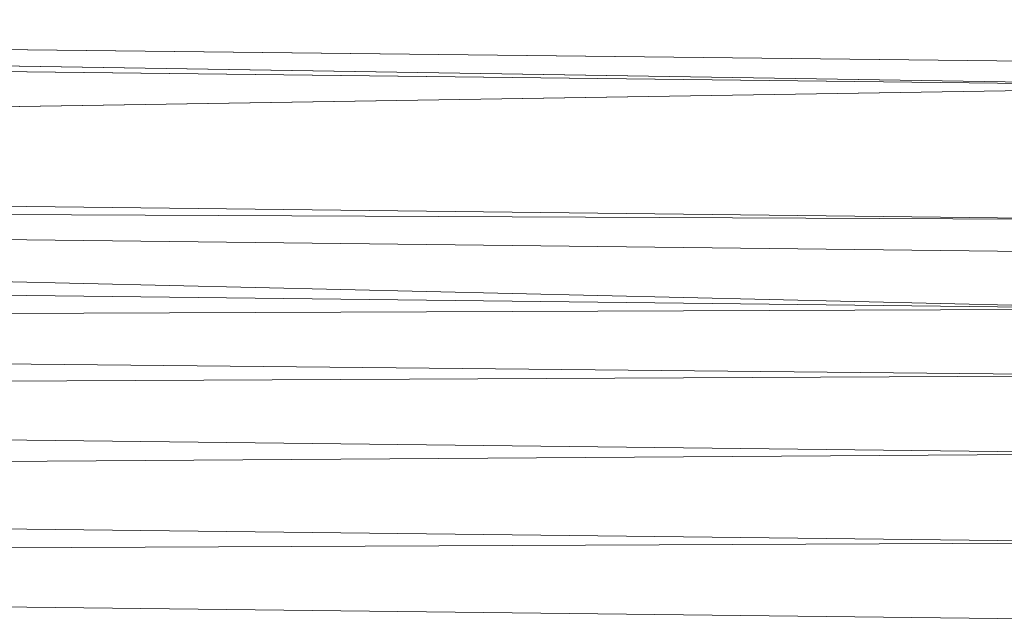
# Model space of a CAD drawing. Header units: metres. Extents: x 391.1 to 427.5, y 12.7 to 28.4.
# Tile 67 of 245: x 410.0813 to 410.141, y 14.8771 to 14.9135. Entities that reach past the tile are written whole.
import ezdxf

# ---------------------------------------------------------------- set-up
doc = ezdxf.new("R2010")
doc.units = ezdxf.units.M
doc.layers.add('02_MOBILIARIO', color=7, linetype='Continuous', lineweight=18)

# ---------------------------------------------------------------- blocks, each defined once
blk = doc.blocks.new('Family - Plats de dutxa PS-1-153666-01_ELEC _PS1')
at = {"layer": '02_MOBILIARIO', "color": 253, "true_color": 0xaaaaaa}
for p, q in [((0.409997, 0.7338), (0.704435, 0.729081)), ((0.704435, 0.729081), (0.409997, 0.7338)), ((0.409997, 0.7338), (0.704435, 0.730429)), ((0.704435, 0.730429), (0.409997, 0.7338)), ((0.409997, 0.732452), (0.704435, 0.729081)), ((0.704435, 0.729081), (0.409997, 0.732452)), ((0.704435, 0.729081), (0.409997, 0.724362)), ((0.409997, 0.724362), (0.704435, 0.729081)), ((0.409997, 0.724362), (0.697019, 0.720991)), ((0.697019, 0.720991), (0.409997, 0.724362)), ((0.409997, 0.722339), (0.697019, 0.715598)), ((0.697019, 0.715598), (0.409997, 0.722339)), ((0.409997, 0.722339), (0.697019, 0.718969)), ((0.697019, 0.720991), (0.409997, 0.722339)), ((0.697019, 0.718969), (0.409997, 0.722339)), ((0.409997, 0.722339), (0.697019, 0.720991)), ((0.409997, 0.718969), (0.697019, 0.715598)), ((0.697019, 0.715598), (0.409997, 0.718969)), ((0.697019, 0.715598), (0.409997, 0.714444)), ((0.409997, 0.714444), (0.697019, 0.715598)), ((0.409997, 0.714444), (0.697019, 0.711553)), ((0.697019, 0.711553), (0.409997, 0.714444)), ((0.697019, 0.711553), (0.409997, 0.710205)), ((0.409997, 0.710205), (0.697019, 0.711553)), ((0.409997, 0.710205), (0.697019, 0.706834)), ((0.697019, 0.706834), (0.409997, 0.710205)), ((0.697019, 0.706834), (0.409997, 0.704811)), ((0.409997, 0.704811), (0.697019, 0.706834)), ((0.409997, 0.704811), (0.697019, 0.701441)), ((0.697019, 0.701441), (0.409997, 0.704811)), ((0.697019, 0.701441), (0.409997, 0.700092)), ((0.409997, 0.700092), (0.697019, 0.701441)), ((0.697019, 0.696721), (0.409997, 0.700092)), ((0.697019, 0.696721), (0.409997, 0.700092))]:
    blk.add_line(p, q, dxfattribs=at)
blk = doc.blocks.new('LONDR55-XX_ZZ-ARQ-CAA-M3D-Londres55_ifc-1-01_ELEC _PS1')
at = {"layer": '02_MOBILIARIO', "color": 253, "lineweight": 18, "true_color": 0xaaaaaa}
blk.add_blockref('Family - Plats de dutxa PS-1-153666-01_ELEC _PS1', (409.453442, 14.180351), dxfattribs=at)

msp = doc.modelspace()

# ---------------------------------------------------------------- block references
at = {"lineweight": 5}
msp.add_blockref('LONDR55-XX_ZZ-ARQ-CAA-M3D-Londres55_ifc-1-01_ELEC _PS1', (0, 0), dxfattribs=at)

doc.saveas('drawing.dxf')
